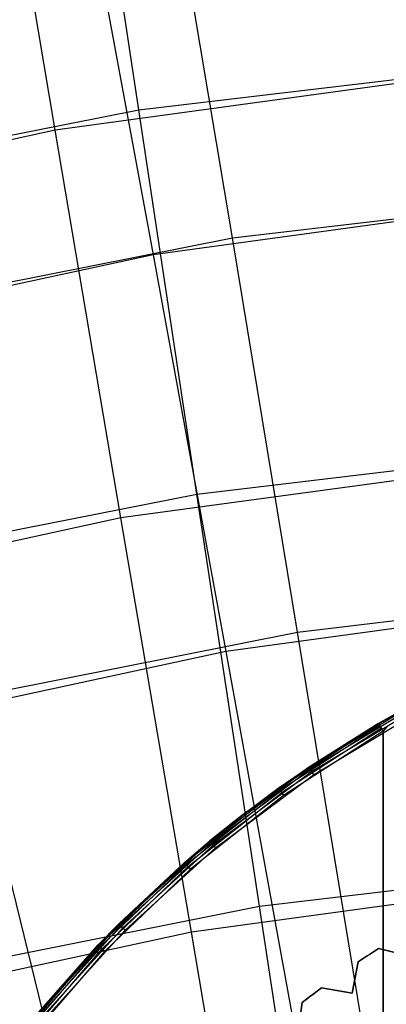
# Model space of a CAD drawing. Extents: x 0.05 to 6.09, y -3 to 3.03.
# Tile 104 of 124: x 2.67 to 2.83, y 1.71 to 2.14. Entities that reach past the tile are written whole.
import ezdxf

# ---------------------------------------------------------------- set-up
doc = ezdxf.new("R2010")
doc.units = 0
doc.header["$MEASUREMENT"] = 0
doc.layers.get('0').update_dxf_attribs({"color": 13, "linetype": 'CONTINUOUS'})

# ---------------------------------------------------------------- blocks, each defined once
blk = doc.blocks.new('PROFILE_SNOW_BALL_PLAFON_P')
at = {"color": 0}
for p, q in [((2.84589, 1.84318, 6.64174), (2.79986, 1.81535, 6.64174)), ((2.84589, 1.84318, 6.64174), (2.79986, 1.81535, 6.64174)), ((2.84629, 1.84243, 6.64046), (2.80034, 1.81465, 6.64046)), ((2.84629, 1.84243, 6.64046), (2.80034, 1.81465, 6.64046)), ((2.8469, 1.8413, 6.63961), (2.80105, 1.81359, 6.63961)), ((2.8469, 1.8413, 6.63961), (2.80105, 1.81359, 6.63961)), ((2.80189, 1.81234, 6.63931), (2.84762, 1.83998, 6.63931)), ((2.80189, 1.81234, 6.63931), (2.84762, 1.83998, 6.63931)), ((2.84575, 1.84344, 6.64325), (2.83009, 1.83466, 6.64325)), ((2.84575, 1.84344, 6.64325), (2.83009, 1.83466, 6.64325)), ((2.83009, 1.83466, 6.64325), (2.84589, 1.84318, 6.64174)), ((2.83009, 1.83466, 6.64325), (2.84589, 1.84318, 6.64174)), ((2.83034, 1.8348, 7.54732), (2.84575, 1.84344, 6.64325)), ((2.83034, 1.8348, 7.54732), (2.84575, 1.84344, 6.64325)), ((2.83034, 1.8348, 7.54732), (2.83377, 1.83679, 7.5481)), ((2.7865, 1.80644, 7.54732), (2.83034, 1.8348, 7.54732)), ((2.7865, 1.80644, 7.54732), (2.83034, 1.8348, 7.54732)), ((2.7865, 1.80644, 7.54732), (2.83009, 1.83466, 6.64325)), ((2.7865, 1.80644, 7.54732), (2.83009, 1.83466, 6.64325)), ((2.83049, 1.83455, 7.54882), (2.78668, 1.8062, 7.54882)), ((2.83049, 1.83455, 7.54882), (2.78668, 1.8062, 7.54882)), ((2.83092, 1.83381, 7.5501), (2.78717, 1.8055, 7.5501)), ((2.83092, 1.83381, 7.5501), (2.78717, 1.8055, 7.5501)), ((2.83156, 1.8327, 7.55096), (2.78792, 1.80446, 7.55096)), ((2.83156, 1.8327, 7.55096), (2.78792, 1.80446, 7.55096)), ((2.83232, 1.8314, 7.55126), (2.7888, 1.80324, 7.55126)), ((2.83232, 1.8314, 7.55126), (2.7888, 1.80324, 7.55126)), ((2.83009, 1.83466, 6.64325), (2.79969, 1.8156, 6.64325)), ((2.83009, 1.83466, 6.64325), (2.79969, 1.8156, 6.64325)), ((2.79986, 1.81535, 6.64174), (2.83009, 1.83466, 6.64325)), ((2.79986, 1.81535, 6.64174), (2.83009, 1.83466, 6.64325)), ((2.83034, 1.8348, 7.54732), (2.83009, 1.83466, 6.64325)), ((2.83034, 1.8348, 7.54732), (2.83009, 1.83466, 6.64325)), ((2.83049, 1.83455, 7.54882), (2.83034, 1.8348, 7.54732)), ((2.83092, 1.83381, 7.5501), (2.83049, 1.83455, 7.54882)), ((2.83156, 1.8327, 7.55096), (2.83092, 1.83381, 7.5501)), ((2.83232, 1.8314, 7.55126), (2.83156, 1.8327, 7.55096)), ((2.83402, 1.83337, 7.55164), (2.83232, 1.8314, 7.55126)), ((2.83232, -0.57156, 7.55126), (2.83232, 1.8314, 7.55126)), ((2.83232, 1.8314, 7.55126), (2.83367, -0.57312, 7.55149)), ((2.83232, 1.8314, 7.55126), (2.83367, -0.57312, 7.55149)), ((2.83232, -0.57156, 7.55126), (2.83232, 1.8314, 7.55126)), ((2.79986, 1.81535, 6.64174), (2.75677, 1.78317, 6.64174)), ((2.79986, 1.81535, 6.64174), (2.75677, 1.78317, 6.64174)), ((2.80034, 1.81465, 6.64046), (2.75731, 1.78251, 6.64046)), ((2.80034, 1.81465, 6.64046), (2.75731, 1.78251, 6.64046)), ((2.7706, 1.7946, 7.54732), (2.79969, 1.8156, 6.64325)), ((2.79969, 1.8156, 6.64325), (2.7706, 1.7946, 6.64325)), ((2.7706, 1.7946, 7.54732), (2.79969, 1.8156, 6.64325)), ((2.79969, 1.8156, 6.64325), (2.7706, 1.7946, 6.64325)), ((2.7706, 1.7946, 6.64325), (2.79986, 1.81535, 6.64174)), ((2.7706, 1.7946, 6.64325), (2.79986, 1.81535, 6.64174)), ((2.7865, 1.80644, 7.54732), (2.79969, 1.8156, 6.64325)), ((2.7865, 1.80644, 7.54732), (2.79969, 1.8156, 6.64325)), ((2.79969, 1.8156, 6.64325), (2.79986, 1.81535, 6.64174)), ((2.79969, 1.8156, 6.64325), (2.79986, 1.81535, 6.64174)), ((2.79986, 1.81535, 6.64174), (2.80034, 1.81465, 6.64046)), ((2.79986, 1.81535, 6.64174), (2.80034, 1.81465, 6.64046)), ((2.80034, 1.81465, 6.64046), (2.80105, 1.81359, 6.63961)), ((2.80034, 1.81465, 6.64046), (2.80105, 1.81359, 6.63961)), ((2.80105, 1.81359, 6.63961), (2.75813, 1.78153, 6.63961)), ((2.80105, 1.81359, 6.63961), (2.75813, 1.78153, 6.63961)), ((2.75908, 1.78036, 6.63931), (2.80189, 1.81234, 6.63931)), ((2.75908, 1.78036, 6.63931), (2.80189, 1.81234, 6.63931)), ((2.80105, 1.81359, 6.63961), (2.80189, 1.81234, 6.63931)), ((2.80105, 1.81359, 6.63961), (2.80189, 1.81234, 6.63931)), ((2.74575, 1.77382, 7.54882), (2.78668, 1.8062, 7.54882)), ((2.74575, 1.77382, 7.54882), (2.78668, 1.8062, 7.54882)), ((2.74631, 1.77318, 7.5501), (2.78717, 1.8055, 7.5501)), ((2.74631, 1.77318, 7.5501), (2.78717, 1.8055, 7.5501)), ((2.7706, 1.7946, 7.54732), (2.7865, 1.80644, 7.54732)), ((2.7706, 1.7946, 7.54732), (2.7865, 1.80644, 7.54732)), ((2.7706, 1.7946, 7.54732), (2.78668, 1.8062, 7.54882)), ((2.7706, 1.7946, 7.54732), (2.78668, 1.8062, 7.54882)), ((2.7865, 1.80644, 7.54732), (2.78668, 1.8062, 7.54882)), ((2.7865, 1.80644, 7.54732), (2.78668, 1.8062, 7.54882)), ((2.78668, 1.8062, 7.54882), (2.78717, 1.8055, 7.5501)), ((2.78668, 1.8062, 7.54882), (2.78717, 1.8055, 7.5501)), ((2.78717, 1.8055, 7.5501), (2.78792, 1.80446, 7.55096)), ((2.78717, 1.8055, 7.5501), (2.78792, 1.80446, 7.55096)), ((2.74715, 1.77222, 7.55096), (2.78792, 1.80446, 7.55096)), ((2.74715, 1.77222, 7.55096), (2.78792, 1.80446, 7.55096)), ((2.7888, 1.80324, 7.55126), (2.74814, 1.77108, 7.55126)), ((2.7888, 1.80324, 7.55126), (2.74814, 1.77108, 7.55126)), ((2.78792, 1.80446, 7.55096), (2.7888, 1.80324, 7.55126)), ((2.78792, 1.80446, 7.55096), (2.7888, 1.80324, 7.55126)), ((2.74556, 1.77405, 7.54732), (2.7706, 1.7946, 6.64325)), ((2.74556, 1.77405, 7.54732), (2.7706, 1.7946, 6.64325)), ((2.74556, 1.77405, 7.54732), (2.7706, 1.7946, 7.54732)), ((2.74556, 1.77405, 7.54732), (2.7706, 1.7946, 7.54732)), ((2.7706, 1.7946, 7.54732), (2.74575, 1.77382, 7.54882)), ((2.7706, 1.7946, 7.54732), (2.74575, 1.77382, 7.54882)), ((2.7706, 1.7946, 6.64325), (2.75658, 1.7834, 6.64325)), ((2.7706, 1.7946, 6.64325), (2.75658, 1.7834, 6.64325)), ((2.7706, 1.7946, 6.64325), (2.75677, 1.78317, 6.64174)), ((2.7706, 1.7946, 6.64325), (2.75677, 1.78317, 6.64174)), ((2.7706, 1.7946, 7.54732), (2.7706, 1.7946, 6.64325)), ((2.7706, 1.7946, 7.54732), (2.7706, 1.7946, 6.64325)), ((2.71681, 1.74714, 7.54732), (2.75658, 1.7834, 6.64325)), ((2.75658, 1.7834, 6.64325), (2.71681, 1.74714, 6.64325)), ((2.71681, 1.74714, 7.54732), (2.75658, 1.7834, 6.64325)), ((2.75658, 1.7834, 6.64325), (2.71681, 1.74714, 6.64325)), ((2.75677, 1.78317, 6.64174), (2.71703, 1.74693, 6.64174)), ((2.75677, 1.78317, 6.64174), (2.71703, 1.74693, 6.64174)), ((2.75731, 1.78251, 6.64046), (2.71763, 1.74633, 6.64046)), ((2.75731, 1.78251, 6.64046), (2.71763, 1.74633, 6.64046)), ((2.75813, 1.78153, 6.63961), (2.71854, 1.74543, 6.63961)), ((2.75813, 1.78153, 6.63961), (2.71854, 1.74543, 6.63961)), ((2.71961, 1.74436, 6.63931), (2.75908, 1.78036, 6.63931)), ((2.71961, 1.74436, 6.63931), (2.75908, 1.78036, 6.63931)), ((2.74556, 1.77405, 7.54732), (2.75658, 1.7834, 6.64325)), ((2.74556, 1.77405, 7.54732), (2.75658, 1.7834, 6.64325)), ((2.75658, 1.7834, 6.64325), (2.75677, 1.78317, 6.64174)), ((2.75658, 1.7834, 6.64325), (2.75677, 1.78317, 6.64174)), ((2.75677, 1.78317, 6.64174), (2.75731, 1.78251, 6.64046)), ((2.75677, 1.78317, 6.64174), (2.75731, 1.78251, 6.64046)), ((2.75731, 1.78251, 6.64046), (2.75813, 1.78153, 6.63961)), ((2.75731, 1.78251, 6.64046), (2.75813, 1.78153, 6.63961)), ((2.75813, 1.78153, 6.63961), (2.75908, 1.78036, 6.63931)), ((2.75813, 1.78153, 6.63961), (2.75908, 1.78036, 6.63931)), ((2.70808, 1.73772, 7.54882), (2.74575, 1.77382, 7.54882)), ((2.70808, 1.73772, 7.54882), (2.74575, 1.77382, 7.54882)), ((2.7087, 1.73713, 7.5501), (2.74631, 1.77318, 7.5501)), ((2.7087, 1.73713, 7.5501), (2.74631, 1.77318, 7.5501)), ((2.70962, 1.73625, 7.55096), (2.74715, 1.77222, 7.55096)), ((2.70962, 1.73625, 7.55096), (2.74715, 1.77222, 7.55096)), ((2.74814, 1.77108, 7.55126), (2.71072, 1.73521, 7.55126)), ((2.74814, 1.77108, 7.55126), (2.71072, 1.73521, 7.55126)), ((2.71681, 1.74714, 7.54732), (2.74556, 1.77405, 7.54732)), ((2.71681, 1.74714, 7.54732), (2.74556, 1.77405, 7.54732)), ((2.74575, 1.77382, 7.54882), (2.71681, 1.74714, 7.54732)), ((2.74575, 1.77382, 7.54882), (2.71681, 1.74714, 7.54732)), ((2.74556, 1.77405, 7.54732), (2.74575, 1.77382, 7.54882)), ((2.74556, 1.77405, 7.54732), (2.74575, 1.77382, 7.54882)), ((2.74575, 1.77382, 7.54882), (2.74631, 1.77318, 7.5501)), ((2.74575, 1.77382, 7.54882), (2.74631, 1.77318, 7.5501)), ((2.74631, 1.77318, 7.5501), (2.74715, 1.77222, 7.55096)), ((2.74631, 1.77318, 7.5501), (2.74715, 1.77222, 7.55096)), ((2.74715, 1.77222, 7.55096), (2.74814, 1.77108, 7.55126)), ((2.74715, 1.77222, 7.55096), (2.74814, 1.77108, 7.55126)), ((2.71681, 1.74714, 6.64325), (2.68078, 1.70717, 6.64325)), ((2.71681, 1.74714, 6.64325), (2.68078, 1.70717, 6.64325)), ((2.71703, 1.74693, 6.64174), (2.68101, 1.70698, 6.64174)), ((2.71703, 1.74693, 6.64174), (2.68101, 1.70698, 6.64174)), ((2.71763, 1.74633, 6.64046), (2.68167, 1.70644, 6.64046)), ((2.71763, 1.74633, 6.64046), (2.68167, 1.70644, 6.64046)), ((2.71854, 1.74543, 6.63961), (2.68266, 1.70563, 6.63961)), ((2.71854, 1.74543, 6.63961), (2.68266, 1.70563, 6.63961)), ((2.70786, 1.73792, 7.54732), (2.71681, 1.74714, 6.64325)), ((2.70786, 1.73792, 7.54732), (2.71681, 1.74714, 6.64325)), ((2.70786, 1.73792, 7.54732), (2.71681, 1.74714, 7.54732)), ((2.71681, 1.74714, 7.54732), (2.70808, 1.73772, 7.54882)), ((2.71681, 1.74714, 7.54732), (2.71681, 1.74714, 6.64325)), ((2.71681, 1.74714, 7.54732), (2.71681, 1.74714, 6.64325)), ((2.71681, 1.74714, 6.64325), (2.71703, 1.74693, 6.64174)), ((2.71681, 1.74714, 6.64325), (2.71703, 1.74693, 6.64174)), ((2.71703, 1.74693, 6.64174), (2.71763, 1.74633, 6.64046)), ((2.71703, 1.74693, 6.64174), (2.71763, 1.74633, 6.64046)), ((2.71763, 1.74633, 6.64046), (2.71854, 1.74543, 6.63961)), ((2.71763, 1.74633, 6.64046), (2.71854, 1.74543, 6.63961)), ((2.71854, 1.74543, 6.63961), (2.71961, 1.74436, 6.63931)), ((2.71854, 1.74543, 6.63961), (2.71961, 1.74436, 6.63931)), ((2.68383, 1.70468, 6.63931), (2.71961, 1.74436, 6.63931)), ((2.68383, 1.70468, 6.63931), (2.71961, 1.74436, 6.63931)), ((2.67376, 1.69839, 7.54732), (2.70786, 1.73792, 7.54732)), ((2.67376, 1.69839, 7.54732), (2.70786, 1.73792, 7.54732)), ((2.674, 1.6982, 7.54882), (2.70808, 1.73772, 7.54882)), ((2.674, 1.6982, 7.54882), (2.70808, 1.73772, 7.54882)), ((2.67467, 1.69768, 7.5501), (2.7087, 1.73713, 7.5501)), ((2.67467, 1.69768, 7.5501), (2.7087, 1.73713, 7.5501)), ((2.67567, 1.69689, 7.55096), (2.70962, 1.73625, 7.55096)), ((2.67567, 1.69689, 7.55096), (2.70962, 1.73625, 7.55096)), ((2.68078, 1.70717, 6.64325), (2.70786, 1.73792, 7.54732)), ((2.68078, 1.70717, 6.64325), (2.70786, 1.73792, 7.54732)), ((2.70786, 1.73792, 7.54732), (2.70808, 1.73772, 7.54882)), ((2.70808, 1.73772, 7.54882), (2.7087, 1.73713, 7.5501)), ((2.70808, 1.73772, 7.54882), (2.7087, 1.73713, 7.5501)), ((2.7087, 1.73713, 7.5501), (2.70962, 1.73625, 7.55096)), ((2.7087, 1.73713, 7.5501), (2.70962, 1.73625, 7.55096)), ((2.70962, 1.73625, 7.55096), (2.71072, 1.73521, 7.55126)), ((2.70962, 1.73625, 7.55096), (2.71072, 1.73521, 7.55126)), ((2.82637, 1.73371, 6.63931), (2.83033, 1.7363, 6.63931)), ((2.83033, 1.7363, 6.28498), (2.82637, 1.73371, 6.28498)), ((2.82637, 1.73371, 6.63931), (2.83033, 1.7363, 6.63931)), ((2.83033, 1.7363, 6.28498), (2.82637, 1.73371, 6.28498)), ((2.83033, 1.7363, 6.28498), (2.83033, 1.7363, 6.63931)), ((2.83033, 1.7363, 6.63931), (2.84351, 1.73316, 6.63931)), ((2.84351, 1.73316, 6.28498), (2.83033, 1.7363, 6.28498)), ((2.83033, 1.7363, 6.28498), (2.83033, 1.7363, 6.63931)), ((2.83033, 1.7363, 6.63931), (2.84351, 1.73316, 6.63931)), ((2.84351, 1.73316, 6.28498), (2.83033, 1.7363, 6.28498)), ((2.71072, 1.73521, 7.55126), (2.67686, 1.69596, 7.55126)), ((2.71072, 1.73521, 7.55126), (2.67686, 1.69596, 7.55126)), ((2.8215, 1.73046, 6.63931), (2.82543, 1.73309, 6.63931)), ((2.82543, 1.73309, 6.28498), (2.8215, 1.73046, 6.28498)), ((2.8215, 1.73046, 6.63931), (2.82543, 1.73309, 6.63931)), ((2.82543, 1.73309, 6.28498), (2.8215, 1.73046, 6.28498)), ((2.82637, 1.73371, 6.28498), (2.82543, 1.73309, 6.28498)), ((2.82543, 1.73309, 6.63931), (2.82637, 1.73371, 6.63931)), ((2.82543, 1.73309, 6.63931), (2.82637, 1.73371, 6.63931)), ((2.82637, 1.73371, 6.28498), (2.82543, 1.73309, 6.28498)), ((2.82543, 1.73309, 6.63931), (2.82543, 1.73309, 6.28498)), ((2.82543, 1.73309, 6.63931), (2.82543, 1.73309, 6.28498)), ((2.82637, 1.73371, 6.63931), (2.82637, 1.73371, 6.28498)), ((2.82637, 1.73371, 6.63931), (2.82637, 1.73371, 6.28498)), ((2.81876, 1.71675, 6.63931), (2.8215, 1.73046, 6.63931)), ((2.8215, 1.73046, 6.28498), (2.81876, 1.71675, 6.28498)), ((2.81876, 1.71675, 6.63931), (2.8215, 1.73046, 6.63931)), ((2.8215, 1.73046, 6.28498), (2.81876, 1.71675, 6.28498)), ((2.8215, 1.73046, 6.28498), (2.8215, 1.73046, 6.63931)), ((2.8215, 1.73046, 6.28498), (2.8215, 1.73046, 6.63931)), ((2.80161, 1.71629, 6.63931), (2.80541, 1.71911, 6.63931)), ((2.80541, 1.71911, 6.28498), (2.80161, 1.71629, 6.28498)), ((2.80161, 1.71629, 6.63931), (2.80541, 1.71911, 6.63931)), ((2.80541, 1.71911, 6.28498), (2.80161, 1.71629, 6.28498)), ((2.80541, 1.71911, 6.28498), (2.80541, 1.71911, 6.63931)), ((2.80541, 1.71911, 6.63931), (2.81876, 1.71675, 6.63931)), ((2.81876, 1.71675, 6.28498), (2.80541, 1.71911, 6.28498)), ((2.80541, 1.71911, 6.28498), (2.80541, 1.71911, 6.63931)), ((2.80541, 1.71911, 6.63931), (2.81876, 1.71675, 6.63931)), ((2.81876, 1.71675, 6.28498), (2.80541, 1.71911, 6.28498)), ((2.79695, 1.71275, 6.63931), (2.80071, 1.71561, 6.63931)), ((2.80071, 1.71561, 6.28498), (2.79695, 1.71275, 6.28498)), ((2.79695, 1.71275, 6.63931), (2.80071, 1.71561, 6.63931)), ((2.80071, 1.71561, 6.28498), (2.79695, 1.71275, 6.28498)), ((2.80161, 1.71629, 6.28498), (2.80071, 1.71561, 6.28498)), ((2.80071, 1.71561, 6.63931), (2.80161, 1.71629, 6.63931)), ((2.80071, 1.71561, 6.63931), (2.80161, 1.71629, 6.63931)), ((2.80161, 1.71629, 6.28498), (2.80071, 1.71561, 6.28498)), ((2.80071, 1.71561, 6.63931), (2.80071, 1.71561, 6.28498)), ((2.80071, 1.71561, 6.63931), (2.80071, 1.71561, 6.28498)), ((2.80161, 1.71629, 6.63931), (2.80161, 1.71629, 6.28498)), ((2.80161, 1.71629, 6.63931), (2.80161, 1.71629, 6.28498)), ((2.81876, 1.71675, 6.28498), (2.81876, 1.71675, 6.63931)), ((2.81876, 1.71675, 6.28498), (2.81876, 1.71675, 6.63931)), ((2.79502, 1.6989, 6.63931), (2.79695, 1.71275, 6.63931)), ((2.79695, 1.71275, 6.28498), (2.79502, 1.6989, 6.28498)), ((2.79502, 1.6989, 6.63931), (2.79695, 1.71275, 6.63931)), ((2.79695, 1.71275, 6.28498), (2.79502, 1.6989, 6.28498)), ((2.79695, 1.71275, 6.28498), (2.79695, 1.71275, 6.63931)), ((2.79695, 1.71275, 6.28498), (2.79695, 1.71275, 6.63931))]:
    blk.add_line(p, q, dxfattribs=at)
blk = doc.blocks.new('GRUPUJ_1')
at = {"color": 0}
for p, q in [((2.671, 5.10797, 1.01701), (2.64779, 5.26294, 1.1973)), ((2.671, 5.10797, 1.01701), (2.64779, 5.26294, 1.1973)), ((2.6345, 5.09899, 0.94081), (2.60808, 5.25615, 1.11594)), ((2.6345, 5.09899, 0.94081), (2.60808, 5.25615, 1.11594)), ((2.71194, 5.05185, 5.33865), (2.68536, 5.21144, 5.16292)), ((2.71194, 5.05185, 5.33865), (2.68536, 5.21144, 5.16292)), ((2.64755, 5.20589, 5.24229), (2.67727, 5.04451, 5.41299)), ((2.64755, 5.20589, 5.24229), (2.67727, 5.04451, 5.41299)), ((2.671, 5.10797, 1.01701), (2.83608, 5.12751, 1.01579)), ((2.671, 5.10797, 1.01701), (2.83608, 5.12751, 1.01579)), ((2.79694, 5.12118, 0.93961), (2.6345, 5.09899, 0.94081)), ((2.79694, 5.12118, 0.93961), (2.6345, 5.09899, 0.94081)), ((2.50796, 5.07554, 1.01822), (2.671, 5.10797, 1.01701)), ((2.50796, 5.07554, 1.01822), (2.671, 5.10797, 1.01701)), ((2.69639, 4.93981, 0.84928), (2.671, 5.10797, 1.01701)), ((2.69639, 4.93981, 0.84928), (2.671, 5.10797, 1.01701)), ((2.6345, 5.09899, 0.94081), (2.47426, 5.06428, 0.942)), ((2.6345, 5.09899, 0.94081), (2.47426, 5.06428, 0.942)), ((2.66321, 4.92933, 0.77816), (2.6345, 5.09899, 0.94081)), ((2.66321, 4.92933, 0.77816), (2.6345, 5.09899, 0.94081)), ((2.71194, 5.05185, 5.33865), (2.87259, 5.07086, 5.33746)), ((2.71194, 5.05185, 5.33865), (2.87259, 5.07086, 5.33746)), ((2.83546, 5.06612, 5.41182), (2.67727, 5.04451, 5.41299)), ((2.83546, 5.06612, 5.41182), (2.67727, 5.04451, 5.41299)), ((2.55328, 5.02029, 5.33982), (2.71194, 5.05185, 5.33865)), ((2.55328, 5.02029, 5.33982), (2.71194, 5.05185, 5.33865)), ((2.74046, 4.8794, 5.50144), (2.71194, 5.05185, 5.33865)), ((2.74046, 4.8794, 5.50144), (2.71194, 5.05185, 5.33865)), ((2.67727, 5.04451, 5.41299), (2.52123, 5.01071, 5.41415)), ((2.67727, 5.04451, 5.41299), (2.52123, 5.01071, 5.41415)), ((2.67727, 5.04451, 5.41299), (2.70905, 4.87095, 5.57089)), ((2.67727, 5.04451, 5.41299), (2.70905, 4.87095, 5.57089)), ((2.69639, 4.93981, 0.84928), (2.84819, 4.95778, 0.84816)), ((2.69639, 4.93981, 0.84928), (2.84819, 4.95778, 0.84816)), ((2.81241, 4.94971, 0.77705), (2.66321, 4.92933, 0.77816)), ((2.81241, 4.94971, 0.77705), (2.66321, 4.92933, 0.77816)), ((2.54646, 4.90999, 0.8504), (2.69639, 4.93981, 0.84928)), ((2.54646, 4.90999, 0.8504), (2.69639, 4.93981, 0.84928)), ((2.72381, 4.75945, 0.6951), (2.69639, 4.93981, 0.84928)), ((2.72381, 4.75945, 0.6951), (2.69639, 4.93981, 0.84928)), ((2.66321, 4.92933, 0.77816), (2.51603, 4.89745, 0.77925)), ((2.66321, 4.92933, 0.77816), (2.51603, 4.89745, 0.77925)), ((2.69405, 4.74813, 0.62889), (2.66321, 4.92933, 0.77816)), ((2.69405, 4.74813, 0.62889), (2.66321, 4.92933, 0.77816)), ((2.74046, 4.8794, 5.50144), (2.88749, 4.8968, 5.50035)), ((2.74046, 4.8794, 5.50144), (2.88749, 4.8968, 5.50035)), ((2.8537, 4.89071, 5.56982), (2.70905, 4.87095, 5.57089)), ((2.8537, 4.89071, 5.56982), (2.70905, 4.87095, 5.57089)), ((2.59525, 4.85051, 5.50252), (2.74046, 4.8794, 5.50144)), ((2.59525, 4.85051, 5.50252), (2.74046, 4.8794, 5.50144)), ((2.77076, 4.69509, 5.65035), (2.74046, 4.8794, 5.50144)), ((2.77076, 4.69509, 5.65035), (2.74046, 4.8794, 5.50144)), ((2.70905, 4.87095, 5.57089), (2.56636, 4.84004, 5.57195)), ((2.70905, 4.87095, 5.57089), (2.56636, 4.84004, 5.57195)), ((2.70905, 4.87095, 5.57089), (2.7427, 4.68617, 5.71508)), ((2.70905, 4.87095, 5.57089), (2.7427, 4.68617, 5.71508)), ((2.59525, 4.85051, 5.50252), (2.63991, 4.66907, 5.65132)), ((2.59525, 4.85051, 5.50252), (2.63991, 4.66907, 5.65132)), ((2.72381, 4.75945, 0.6951), (2.86138, 4.77573, 0.69408)), ((2.72381, 4.75945, 0.6951), (2.86138, 4.77573, 0.69408)), ((2.82912, 4.76658, 0.62789), (2.69405, 4.74813, 0.62889)), ((2.82912, 4.76658, 0.62789), (2.69405, 4.74813, 0.62889)), ((2.58795, 4.73242, 0.69611), (2.72381, 4.75945, 0.6951)), ((2.58795, 4.73242, 0.69611), (2.72381, 4.75945, 0.6951)), ((2.75311, 4.56794, 0.55537), (2.72381, 4.75945, 0.6951)), ((2.75311, 4.56794, 0.55537), (2.72381, 4.75945, 0.6951)), ((2.69405, 4.74813, 0.62889), (2.56082, 4.71927, 0.62988)), ((2.69405, 4.74813, 0.62889), (2.56082, 4.71927, 0.62988)), ((2.72685, 4.55641, 0.49385), (2.69405, 4.74813, 0.62889)), ((2.72685, 4.55641, 0.49385), (2.69405, 4.74813, 0.62889))]:
    blk.add_line(p, q, dxfattribs=at)
blk.add_blockref('PROFILE_SNOW_BALL_PLAFON_P', (-0.05452, 3.0046, -0.05645), dxfattribs=at)

msp = doc.modelspace()

# ---------------------------------------------------------------- block references
at = {"color": 0}
msp.add_blockref('GRUPUJ_1', (0.05452, -3.0046, 0.05645), dxfattribs=at)

doc.saveas('drawing.dxf')
